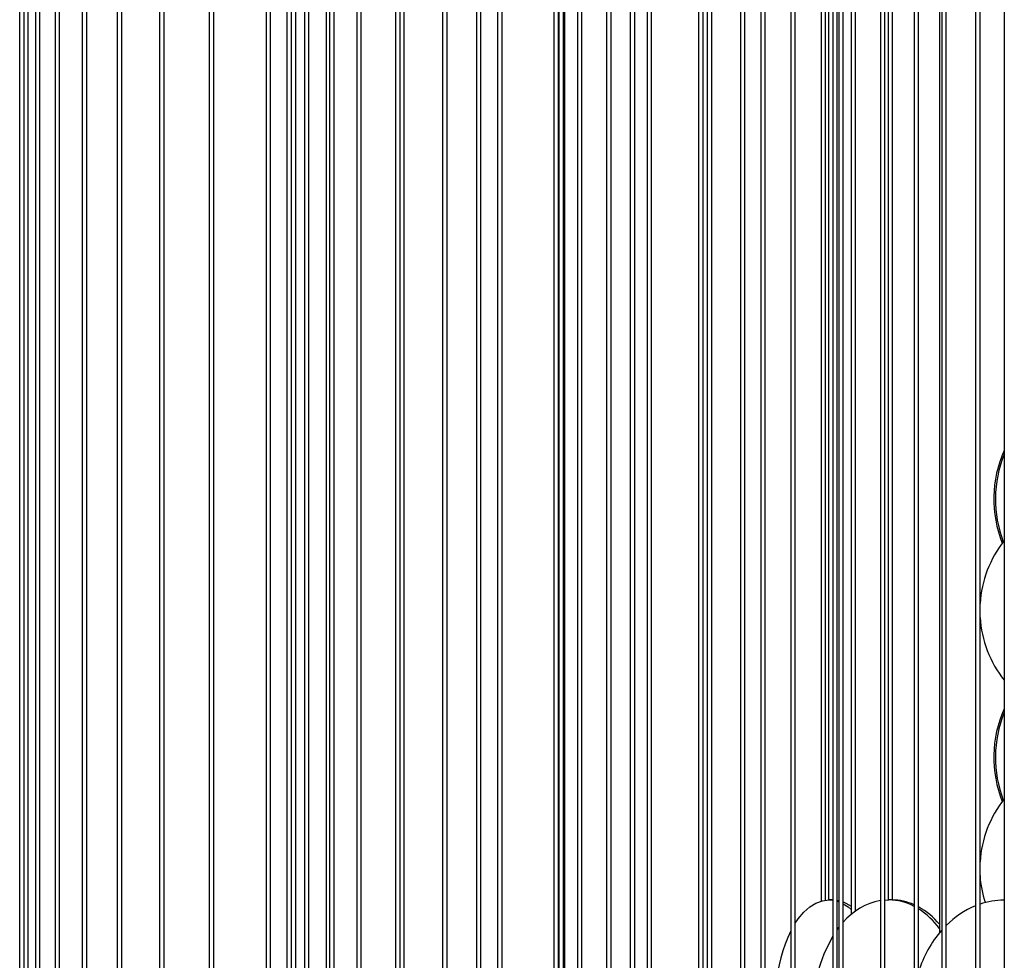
# Model space of a CAD drawing. Header units: millimetres. Extents: x 495 to 2657, y 518 to 2595.
# Tile 86 of 96: x 2192 to 2302, y 2298 to 2404. Entities that reach past the tile are written whole.
import ezdxf

# ---------------------------------------------------------------- set-up
doc = ezdxf.new("R2010")
doc.units = ezdxf.units.MM

msp = doc.modelspace()

# ---------------------------------------------------------------- linework, layer by layer
at = {"color": 7, "linetype": 'Continuous', "lineweight": 25}
for p, q in [((2191.55, 2574.8), (2191.55, 2132.55)), ((2192, 2574.8), (2192, 2132.45)), ((2192.5, 2132.5), (2192.5, 2574.8)), ((2193.32, 2574.8), (2193.32, 2132.55)), ((2193.82, 2132.55), (2193.82, 2574.8)), ((2195.52, 2574.8), (2195.52, 2132.1)), ((2196.02, 2132.23), (2196.02, 2574.8)), ((2198.58, 2574.8), (2198.58, 2132.55)), ((2199.08, 2132.55), (2199.08, 2574.8)), ((2202.51, 2574.8), (2202.51, 2131.46)), ((2203.01, 2131.68), (2203.01, 2574.8)), ((2207.27, 2574.8), (2207.27, 2132.55)), ((2207.77, 2132.55), (2207.77, 2574.8)), ((2212.84, 2574.8), (2212.84, 2130.4)), ((2213.34, 2130.74), (2213.34, 2574.8)), ((2219.22, 2574.8), (2219.22, 2132.55)), ((2219.72, 2132.55), (2219.72, 2574.8)), ((2221.55, 2574.8), (2221.55, 2190.03)), ((2222.05, 2574.8), (2222.05, 2190.05)), ((2222.55, 2190.05), (2222.55, 2574.8)), ((2223.52, 2574.8), (2223.52, 2189.74)), ((2224.02, 2189.85), (2224.02, 2574.8)), ((2225.98, 2574.8), (2225.98, 2190.05)), ((2226.36, 2574.8), (2226.36, 2128.59)), ((2226.86, 2129.16), (2226.86, 2574.8)), ((2229.4, 2574.8), (2229.4, 2189.15)), ((2229.9, 2189.34), (2229.9, 2574.8)), ((2233.76, 2574.8), (2233.76, 2190.05)), ((2234.25, 2574.8), (2234.25, 2132.55)), ((2234.75, 2132.55), (2234.75, 2574.8)), ((2239.05, 2574.8), (2239.05, 2188.27)), ((2239.55, 2188.56), (2239.55, 2574.8)), ((2242.84, 2574.8), (2242.84, 2124.78)), ((2243.34, 2126.07), (2243.34, 2574.8)), ((2245.22, 2574.8), (2245.22, 2190.05)), ((2245.72, 2190.05), (2245.72, 2574.8)), ((2251.55, 2574.8), (2251.55, 2247.55)), ((2252.05, 2247.55), (2252.05, 2574.8)), ((2252.11, 2574.8), (2252.11, 2132.55)), ((2252.61, 2132.55), (2252.61, 2574.8)), ((2252.76, 2187.45), (2252.76, 2574.8)), ((2254.19, 2574.8), (2254.19, 2247.55)), ((2254.69, 2247.55), (2254.69, 2574.8)), ((2257.47, 2574.8), (2257.47, 2235.05)), ((2257.97, 2235.05), (2257.97, 2574.8)), ((2260.13, 2574.8), (2260.13, 2190.05)), ((2260.63, 2190.05), (2260.63, 2574.8)), ((2262.01, 2574.8), (2262.01, 2120.05)), ((2262.51, 2120.05), (2262.51, 2574.8)), ((2262.52, 2247.55), (2262.52, 2574.8)), ((2267.8, 2574.8), (2267.8, 2235.05)), ((2268.3, 2235.05), (2268.3, 2574.8)), ((2268.77, 2574.8), (2268.77, 2185.2)), ((2269.27, 2185.82), (2269.27, 2574.8)), ((2272.5, 2574.8), (2272.5, 2132.55)), ((2273, 2132.55), (2273, 2574.8)), ((2274.77, 2574.8), (2274.77, 2247.55)), ((2275.27, 2247.55), (2275.27, 2574.8)), ((2278.15, 2574.8), (2278.15, 2190.05)), ((2278.65, 2190.05), (2278.65, 2574.8)), ((2281.55, 2574.8), (2281.55, 2304.92)), ((2282.05, 2305.03), (2282.05, 2574.8)), ((2282.4, 2574.8), (2282.4, 2305.05)), ((2282.86, 2574.8), (2282.86, 2235.05)), ((2283.36, 2235.05), (2283.36, 2574.8)), ((2283.55, 2574.8), (2283.55, 2120.05)), ((2284.05, 2120.05), (2284.05, 2574.8)), ((2284.92, 2574.8), (2284.92, 2303.4)), ((2285.42, 2303.78), (2285.42, 2574.8)), ((2288.21, 2574.8), (2288.21, 2181.72)), ((2288.71, 2183.02), (2288.71, 2574.8)), ((2289.09, 2574.8), (2289.09, 2305.05)), ((2289.59, 2305.05), (2289.59, 2574.8)), ((2292.01, 2574.8), (2292.01, 2247.55)), ((2292.51, 2247.55), (2292.51, 2574.8)), ((2294.85, 2574.8), (2294.85, 2301.36)), ((2295.1, 2574.8), (2295.1, 2132.55)), ((2295.6, 2132.55), (2295.6, 2574.8)), ((2298.91, 2574.8), (2298.91, 2190.05)), ((2299.41, 2190.05), (2299.41, 2574.8)), ((2302.12, 2574.8), (2302.12, 2305.05)), ((2302.13, 2574.8), (2302.13, 2235.05)), ((2282.38, 2305.05), (2282.41, 2305.05)), ((2282.86, 2305.05), (2282.4, 2305.05)), ((2282.43, 2305.05), (2282.86, 2305.02)), ((2283.36, 2305.01), (2283.55, 2304.97)), ((2283.36, 2304.91), (2283.55, 2304.84)), ((2288.71, 2305.03), (2289.16, 2305.05)), ((2289.59, 2305.05), (2289.09, 2305.05)), ((2289.59, 2305.05), (2289.6, 2305.05)), ((2302.13, 2305.05), (2302.12, 2305.05)), ((2285.42, 2303.93), (2285.51, 2303.85)), ((2283.36, 2301.71), (2283.55, 2301.96))]:
    msp.add_line(p, q, dxfattribs=at)
at = {"color": 7, "linetype": 'Continuous', "lineweight": 25, "flags": 128}
for points in [[(2278.65, 2302.44), (2278.98, 2302.92), (2279.61, 2303.67), (2280.28, 2304.27), (2280.98, 2304.7), (2281.7, 2304.96), (2282.43, 2305.05)], [(2284.05, 2304.82), (2284.32, 2304.7), (2284.92, 2304.34)], [(2284.05, 2304.61), (2284.59, 2304.27), (2284.92, 2303.99)], [(2289.09, 2305.05), (2289.09, 2305.05), (2289.1, 2305.05)]]:
    msp.add_lwpolyline(points, dxfattribs=at)
at = {"color": 7, "linetype": 'Continuous', "lineweight": 25}
for centre, radius, start, end in [((2314.27, 2350.05), 13.32, 155.8359, 201.7943), ((2314.46, 2350.05), 13.33, 157.8322, 201.0566), ((2311.95, 2337.56), 12.56, 141.5029, 176.5173), ((2311.96, 2337.54), 12.57, 183.4888, 218.4909), ((2314.27, 2321.05), 13.32, 155.8359, 201.7943), ((2314.46, 2321.05), 13.33, 157.8322, 201.0566), ((2311.95, 2308.56), 12.56, 141.5029, 176.5173), ((2311.99, 2308.55), 12.61, 183.5119, 197.5293), ((2289.58, 2297.82), 7.29, 100.8377, 139.4457), ((2289.12, 2298.89), 6.16, 62.052, 89.6353), ((2289.49, 2298.95), 6.1, 65.6697, 89.7065), ((2302.24, 2296.23), 8.81, 90.9851, 108.7553), ((2288.34, 2296.87), 8.49, 39.8994, 60.5813), ((2287.61, 2296.45), 9.04, 36.7279, 57.1607), ((2302.71, 2295.13), 10.02, 112.3087, 135.2395), ((2297.94, 2292.58), 21.74, 155.5701, 189.4297), ((2304.83, 2293.18), 12.9, 138.9733, 162.7973), ((2297.41, 2292.55), 16.81, 149.9245, 210.0755)]:
    msp.add_arc(centre, radius, start, end, dxfattribs=at)

doc.saveas('drawing.dxf')
